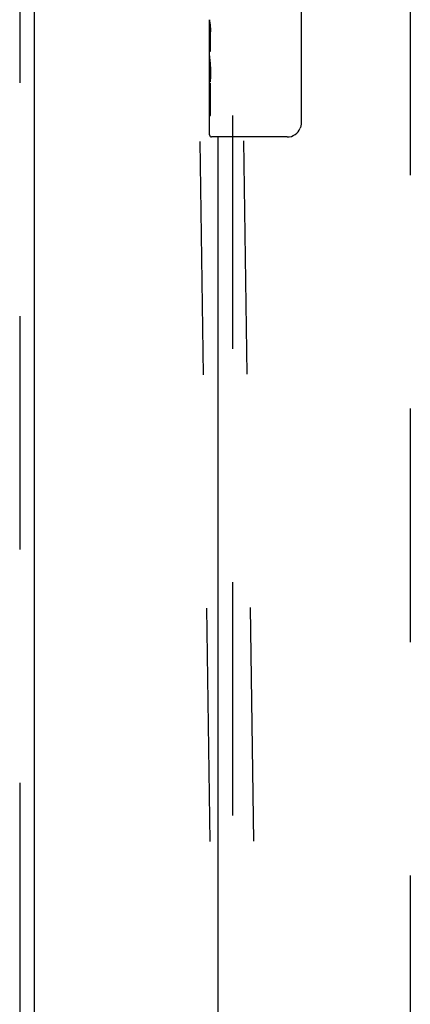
# Model space of a CAD drawing. Header units: inches. Extents: x 0 to 304, y 0 to 196.
# Tile 51 of 98: x 89.91 to 92.7, y 128.95 to 136. Entities that reach past the tile are written whole.
import ezdxf

# ---------------------------------------------------------------- set-up
doc = ezdxf.new("R2010")
doc.units = ezdxf.units.IN
doc.header["$LTSCALE"] = 16.696429
doc.header["$MEASUREMENT"] = 0
doc.linetypes.add('HIDDEN', pattern=[0.2, 0.1, -0.1])
for name, color, linetype in [('DEFAULT_2', 8, 'HIDDEN'), ('DOOR_2_ASSEMBLY', 7, 'CONTINUOUS'), ('MAIN_DOOR_ASSEMBLY', 7, 'CONTINUOUS')]:
    doc.layers.add(name, color=color, linetype=linetype)

msp = doc.modelspace()

# ---------------------------------------------------------------- linework, layer by layer
at = {"layer": 'DEFAULT_2', "color": 8, "linetype": 'HIDDEN'}
for p, q in [((91.924, 106.7475), (91.4161, 141.7397)), ((91.6116, 106.743), (91.1036, 141.7351)), ((92.7025, 139.892), (92.7025, 66.922))]:
    msp.add_line(p, q, dxfattribs=at)
at = {"layer": 'DOOR_2_ASSEMBLY', "color": 8, "linetype": 'HIDDEN'}
msp.add_line((89.911, 140.553), (89.911, 66.261), dxfattribs=at)
at = {"layer": 'DOOR_2_ASSEMBLY', "color": 3, "linetype": 'Continuous'}
msp.add_line((90.015, 140.553), (90.015, 66.261), dxfattribs=at)
at = {"layer": 'MAIN_DOOR_ASSEMBLY', "color": 7, "linetype": 'Continuous'}
for p, q in [((91.9224, 136.057), (91.9224, 135.257)), ((91.2675, 135.7385), (91.2675, 135.9955)), ((91.2732, 135.9399), (91.2675, 135.9399)), ((91.2744, 135.7721), (91.2744, 135.9085)), ((91.2675, 135.7721), (91.2744, 135.7721)), ((91.2675, 135.172), (91.2675, 135.7358)), ((91.269, 135.7093), (91.2675, 135.7093)), ((91.2675, 135.5775), (91.2734, 135.5775)), ((91.2675, 135.5415), (91.2744, 135.5415)), ((91.2744, 135.3112), (91.2744, 135.5415)), ((91.2675, 135.4787), (91.2744, 135.4787)), ((91.2675, 135.3112), (91.2744, 135.3112)), ((91.8225, 135.157), (91.2825, 135.157))]:
    msp.add_line(p, q, dxfattribs=at)
at = {"layer": 'MAIN_DOOR_ASSEMBLY', "color": 8, "linetype": 'HIDDEN'}
msp.add_line((91.4315, 135.312), (91.4315, 114.502), dxfattribs=at)
at = {"layer": 'MAIN_DOOR_ASSEMBLY', "color": 3, "linetype": 'Continuous'}
msp.add_line((91.3275, 135.157), (91.3275, 114.657), dxfattribs=at)
at = {"layer": 'MAIN_DOOR_ASSEMBLY', "color": 7, "linetype": 'Continuous'}
for points in [[(91.2675, 135.9963), (91.2676, 135.9925), (91.268, 135.988), (91.2686, 135.9825), (91.2693, 135.9763), (91.2702, 135.9693), (91.2711, 135.9617), (91.272, 135.9536), (91.2728, 135.9451)], [(91.2728, 135.9451), (91.2735, 135.9362), (91.274, 135.9271), (91.2743, 135.9178), (91.2744, 135.9085)], [(91.2675, 135.7385), (91.2677, 135.7304), (91.2681, 135.7213), (91.2689, 135.7113)], [(91.2689, 135.7113), (91.2717, 135.6776), (91.2726, 135.6655), (91.2734, 135.6532), (91.2739, 135.6406), (91.2743, 135.6278), (91.2744, 135.615), (91.2743, 135.6021), (91.2739, 135.5894), (91.2734, 135.5768), (91.2726, 135.5645), (91.2717, 135.5525)], [(91.9224, 135.257), (91.9222, 135.2507), (91.9216, 135.2445), (91.9207, 135.2383), (91.9194, 135.2323), (91.9177, 135.2265), (91.9157, 135.2208)]]:
    msp.add_lwpolyline(points, dxfattribs=at)
for centre, radius, start, end in [((91.8225, 135.257), 0.1, 270, 338.79459), ((91.2825, 135.172), 0.015, 180, 270)]:
    msp.add_arc(centre, radius, start, end, dxfattribs=at)
msp.add_ellipse((91.5305, 135.5729), major_axis=(0.263, 0), ratio=0.432808, start_param=3.141593, end_param=3.321581, dxfattribs=at)

doc.saveas('drawing.dxf')
